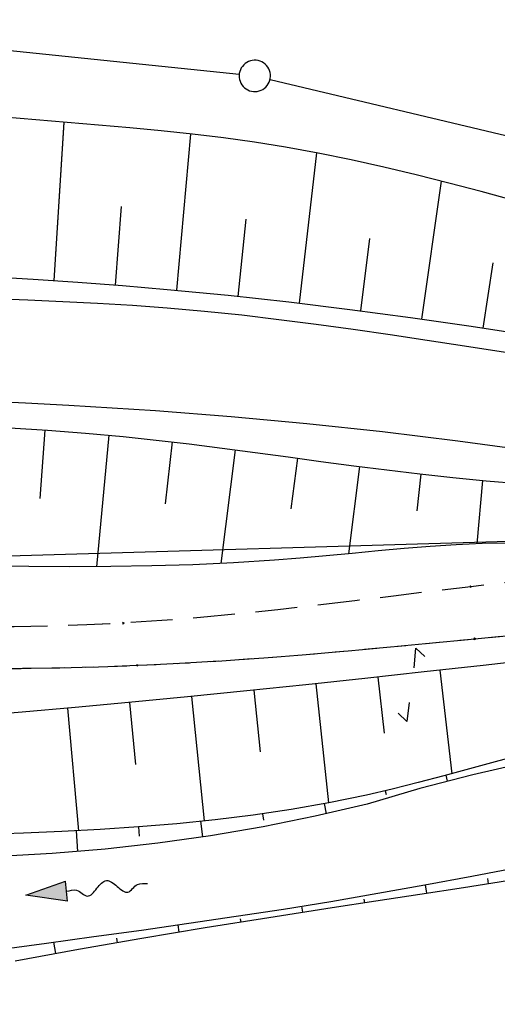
# Model space of a CAD drawing. Extents: x 509054 to 510017, y 459212 to 460305.
# Tile 60 of 63: x 509824 to 509847, y 460061 to 460109. Entities that reach past the tile are written whole.
import ezdxf

# ---------------------------------------------------------------- set-up
doc = ezdxf.new("R2010")
doc.units = 0
doc.header["$LTSCALE"] = 10
doc.header["$MEASUREMENT"] = 0
doc.linetypes.add('LT00', pattern=[0])
doc.linetypes.add('LT11', pattern=[0.3, 0.2, -0.1])
doc.layers.get('0').update_dxf_attribs({"linetype": 'LT00'})
for name, color, linetype in [('--EK_FBR', 1, 'LT00'), ('--FLIEßRICHTPFEIL', 180, 'Continuous'), ('DFK_GZPKT', 250, 'LT00'), ('DFK_KATASTER', 250, 'LT00'), ('V109_AFBR_BAB', 250, 'LT00'), ('V109_BOESCH', 250, 'LT00'), ('V109_BOSCHUNG', 250, 'LT00'), ('V109_FELDWEG', 250, 'LT11'), ('V109_GRABEN', 250, 'LT00'), ('V110_AFBR_BAB', 250, 'LT00'), ('V110_BOESCH', 250, 'LT00'), ('V110_BOSCHUNG', 250, 'LT00'), ('V110_FELDWEG', 250, 'LT11'), ('V110_GRABEN', 250, 'LT00')]:
    doc.layers.add(name, color=color, linetype=linetype)

# ---------------------------------------------------------------- blocks, each defined once
blk = doc.blocks.new('SYMB7050')
at = {"color": 0, "linetype": 'ByBlock'}
blk.add_lwpolyline([(0, 0), (0, 0.093), (0.046, 0.058)], dxfattribs=at)
blk = doc.blocks.new('SYMB7010')
at = {"color": 0, "linetype": 'ByBlock'}
for points in [[(-0.031408, 0.499213), (-0.093728, 0.49134), (-0.15457, 0.475719), (-0.212975, 0.452595), (-0.268021, 0.422333), (-0.31884, 0.385411), (-0.36463, 0.342411), (-0.40467, 0.29401), (-0.438329, 0.240973), (-0.465074, 0.184136), (-0.484486, 0.124395), (-0.496256, 0.062692), (-0.5002, 0)], [(0.5002, 0), (0.496256, 0.062692), (0.484485, 0.124395), (0.465074, 0.184136), (0.438329, 0.240973), (0.40467, 0.29401), (0.36463, 0.342411), (0.31884, 0.385411), (0.268021, 0.422333), (0.212975, 0.452595), (0.15457, 0.475719), (0.093728, 0.49134), (0.031408, 0.499213), (-0.031408, 0.499213)], [(-0.5002, 0), (-0.496256, -0.062692), (-0.484486, -0.124395), (-0.465075, -0.184136), (-0.438329, -0.240973), (-0.404671, -0.29401), (-0.36463, -0.342411), (-0.31884, -0.385411), (-0.268021, -0.422333), (-0.212975, -0.452595), (-0.154571, -0.475719), (-0.093728, -0.49134), (-0.031408, -0.499213), (0.031408, -0.499213)], [(0.031408, -0.499213), (0.093728, -0.491341), (0.15457, -0.475719), (0.212975, -0.452595), (0.268021, -0.422333), (0.31884, -0.385411), (0.36463, -0.342411), (0.404671, -0.294011), (0.438329, -0.240974), (0.465075, -0.184136), (0.484486, -0.124395), (0.496256, -0.062692), (0.500201, 0)]]:
    blk.add_lwpolyline(points, dxfattribs=at)
blk = doc.blocks.new('FLIEßRICHTPFEIL')
at = {"layer": '--FLIEßRICHTPFEIL'}
blk.add_hatch(color=256, dxfattribs=at).paths.add_polyline_path([(-1.95, 0.4875), (-1.95, -0.4875), (0, 0)])
for p, q in [((-1.95, 0.4875), (-1.95, -0.4875)), ((-1.95, 0.4875), (0, 0)), ((0, 0), (-1.95, -0.4875))]:
    blk.add_line(p, q, dxfattribs=at)
at = {"layer": '--FLIEßRICHTPFEIL', "start_tangent": (-1, 0), "end_tangent": (-1, 0)}
blk.add_spline([(-1.95, 0), (-2.4375, 0), (-2.925, 0.325), (-3.4125, 0), (-3.9, -0.325), (-4.3875, 0), (-4.875, 0.325), (-5.3625, 0), (-5.85, 0)], degree=3, dxfattribs=at)
blk = doc.blocks.new('SYMB0011')
at = {"color": 0, "linetype": 'ByBlock'}
for p, q in [((0.5, 0), (-0.5, 0)), ((0, 0.5), (0, -0.5))]:
    blk.add_line(p, q, dxfattribs=at)

msp = doc.modelspace()

# ---------------------------------------------------------------- linework, layer by layer
at = {"layer": '--EK_FBR'}
for points in [[(509848.585, 460092.437), (509845.169, 460092.958), (509843.394, 460093.227), (509841.619, 460093.493), (509839.843, 460093.75), (509838.065, 460093.995), (509836.285, 460094.224), (509834.503, 460094.434), (509832.719, 460094.62), (509830.932, 460094.779), (509829.267, 460094.9), (509827.601, 460094.999), (509825.933, 460095.081), (509824.264, 460095.152), (509822.595, 460095.216)], [(509848.585, 460092.437), (509845.169, 460092.958), (509843.394, 460093.227), (509841.619, 460093.493), (509839.843, 460093.75), (509838.065, 460093.995), (509836.285, 460094.224), (509834.504, 460094.434), (509832.719, 460094.62), (509830.932, 460094.779), (509829.267, 460094.9), (509827.601, 460094.999), (509825.933, 460095.081), (509824.264, 460095.152), (509822.595, 460095.216)], [(509822.081, 460090.342), (509824.153, 460090.24), (509826.225, 460090.13), (509828.296, 460090.01), (509830.366, 460089.875), (509833.997, 460089.597), (509837.623, 460089.263), (509841.243, 460088.873), (509844.857, 460088.427), (509847.222, 460088.104), (509849.584, 460087.759), (509851.943, 460087.395), (509854.3, 460087.017), (509856.655, 460086.627), (509859.009, 460086.228), (509861.362, 460085.824), (509863.715, 460085.417), (509866.068, 460085.012), (509868.422, 460084.611), (509871.147, 460084.156), (509873.872, 460083.709), (509876.599, 460083.268), (509879.327, 460082.833), (509882.055, 460082.401)], [(509822.081, 460090.342), (509824.153, 460090.24), (509826.225, 460090.13), (509828.296, 460090.01), (509830.366, 460089.875), (509833.997, 460089.597), (509837.623, 460089.263), (509841.243, 460088.873), (509844.857, 460088.427), (509847.222, 460088.104), (509849.584, 460087.759), (509851.943, 460087.395), (509854.3, 460087.017), (509856.655, 460086.627), (509859.009, 460086.228), (509861.362, 460085.824), (509863.715, 460085.417), (509866.068, 460085.012), (509868.422, 460084.611), (509871.147, 460084.156), (509873.872, 460083.709), (509876.599, 460083.268), (509879.327, 460082.833), (509882.055, 460082.401)]]:
    msp.add_lwpolyline(points, dxfattribs=at)
at = {"layer": 'DFK_KATASTER'}
for p, q in [((509809.106, 460108.582), (509834.384, 460105.967)), ((509835.86, 460105.716), (509880.235, 460095.169)), ((509852.931, 460083.778), (509800.27, 460082.232))]:
    msp.add_line(p, q, dxfattribs=at)
at = {"layer": 'V109_AFBR_BAB'}
for points in [[(509848.585, 460092.437), (509845.169, 460092.958), (509843.394, 460093.227), (509841.619, 460093.493), (509839.843, 460093.75), (509838.065, 460093.995), (509836.285, 460094.224), (509834.503, 460094.434), (509832.719, 460094.62), (509830.932, 460094.779), (509829.267, 460094.9), (509827.601, 460094.999), (509825.933, 460095.081), (509824.264, 460095.152), (509822.595, 460095.216)], [(509822.081, 460090.342), (509824.153, 460090.24), (509826.225, 460090.13), (509828.296, 460090.01), (509830.366, 460089.875), (509833.997, 460089.597), (509837.623, 460089.263), (509841.243, 460088.873), (509844.857, 460088.427), (509847.222, 460088.104), (509849.584, 460087.759), (509851.943, 460087.395), (509854.3, 460087.017), (509856.655, 460086.627), (509859.009, 460086.228), (509861.362, 460085.824), (509863.715, 460085.417), (509866.068, 460085.012), (509868.422, 460084.611), (509871.147, 460084.156), (509873.872, 460083.709), (509876.599, 460083.268), (509879.327, 460082.833), (509882.055, 460082.401)]]:
    msp.add_lwpolyline(points, dxfattribs=at)
at = {"layer": 'V109_BOESCH'}
for points in [[(509847.536, 460099.934), (509845.98, 460100.353), (509844.423, 460100.762), (509842.865, 460101.156), (509841.304, 460101.53), (509839.74, 460101.88), (509838.171, 460102.2), (509836.597, 460102.486), (509835.116, 460102.719), (509833.631, 460102.922), (509832.141, 460103.1), (509830.647, 460103.258), (509829.15, 460103.4), (509827.65, 460103.532), (509826.148, 460103.658), (509824.644, 460103.783), (509823.138, 460103.912)], [(509822.376, 460096.287), (509824.518, 460096.159), (509826.657, 460096.016), (509828.794, 460095.855), (509830.93, 460095.675), (509833.847, 460095.394), (509836.763, 460095.074), (509839.676, 460094.718), (509842.587, 460094.329), (509845.493, 460093.91), (509847.874, 460093.545)], [(509823.388, 460089.05), (509825.202, 460088.93), (509827.014, 460088.79), (509828.823, 460088.626), (509830.407, 460088.46), (509831.988, 460088.276), (509833.567, 460088.078), (509835.145, 460087.871), (509836.723, 460087.658), (509838.301, 460087.445), (509839.879, 460087.235), (509841.458, 460087.033), (509843.039, 460086.844), (509844.622, 460086.67), (509846.208, 460086.517), (509847.797, 460086.389)], [(509847.274, 460083.536), (509846.023, 460083.505), (509844.775, 460083.446), (509843.528, 460083.364), (509842.282, 460083.266), (509841.038, 460083.157), (509839.795, 460083.041), (509838.553, 460082.926), (509837.311, 460082.815), (509836.068, 460082.716), (509834.113, 460082.589), (509832.156, 460082.499), (509830.197, 460082.44), (509828.238, 460082.409), (509826.276, 460082.401), (509824.313, 460082.411), (509822.348, 460082.437)], [(509847.876, 460077.885), (509846.066, 460077.681), (509843.236, 460077.364), (509840.406, 460077.053), (509837.576, 460076.749), (509834.745, 460076.454), (509831.913, 460076.17), (509829.08, 460075.899), (509826.531, 460075.668), (509823.981, 460075.445), (509821.431, 460075.228)]]:
    msp.add_lwpolyline(points, dxfattribs=at)
at = {"layer": 'V109_BOSCHUNG'}
for p, q in [((509825.513, 460096.094), (509826.004, 460103.67)), ((509831.4, 460095.632), (509832.072, 460103.108)), ((509837.274, 460095.014), (509838.103, 460102.213)), ((509843.132, 460094.253), (509844.066, 460100.853)), ((509828.459, 460095.882), (509828.749, 460099.646)), ((509834.339, 460095.342), (509834.717, 460099.032)), ((509840.204, 460094.65), (509840.648, 460098.114)), ((509846.066, 460093.824), (509846.541, 460096.949)), ((509825.076, 460088.938), (509824.836, 460085.674)), ((509828.133, 460088.691), (509827.541, 460082.404)), ((509831.172, 460088.372), (509830.84, 460085.41)), ((509834.192, 460087.997), (509833.502, 460082.557)), ((509837.176, 460087.597), (509836.861, 460085.175)), ((509840.139, 460087.201), (509839.615, 460083.024)), ((509843.088, 460086.838), (509842.89, 460085.069)), ((509846.039, 460086.532), (509845.759, 460083.494)), ((509843.996, 460077.449), (509844.565, 460072.495)), ((509841.025, 460077.12), (509841.323, 460074.429)), ((509835.079, 460076.488), (509835.382, 460073.548)), ((509838.052, 460076.8), (509838.661, 460071.102)), ((509829.13, 460075.904), (509829.414, 460072.933)), ((509832.105, 460076.189), (509832.697, 460070.234)), ((509826.164, 460075.635), (509826.682, 460069.767)), ((509844.278, 460072.418), (509844.351, 460072.136)), ((509841.376, 460071.68), (509841.417, 460071.503)), ((509838.45, 460071.063), (509838.541, 460070.575)), ((509832.535, 460070.217), (509832.617, 460069.468)), ((509835.501, 460070.581), (509835.545, 460070.276)), ((509826.573, 460069.761), (509826.635, 460068.769)), ((509829.558, 460069.95), (509829.594, 460069.508)), ((509846.332, 460067.224), (509846.292, 460067.477)), ((509843.367, 460066.771), (509843.302, 460067.179)), ((509840.401, 460066.32), (509840.374, 460066.487)), ((509837.436, 460065.863), (509837.389, 460066.161)), ((509834.473, 460065.393), (509834.449, 460065.546)), ((509831.513, 460064.908), (509831.455, 460065.264)), ((509828.557, 460064.407), (509828.519, 460064.626)), ((509825.604, 460063.886), (509825.506, 460064.436))]:
    msp.add_line(p, q, dxfattribs=at)
at = {"layer": 'V109_FELDWEG', "flags": 128}
for points in [[(509858.03, 460082.749), (509855.519, 460082.503), (509853.007, 460082.253), (509850.495, 460081.996), (509847.984, 460081.727), (509845.474, 460081.443), (509843.625, 460081.224), (509841.777, 460080.999), (509839.928, 460080.774), (509838.08, 460080.554), (509836.231, 460080.344), (509834.382, 460080.149), (509832.532, 460079.973), (509830.682, 460079.822), (509828.831, 460079.701), (509827.09, 460079.617), (509825.348, 460079.559), (509823.605, 460079.522), (509821.86, 460079.501), (509820.114, 460079.491), (509818.366, 460079.488), (509816.617, 460079.486), (509814.866, 460079.48), (509813.112, 460079.466), (509811.357, 460079.44), (509809.703, 460079.399), (509808.049, 460079.348), (509806.393, 460079.291), (509804.738, 460079.233), (509803.083, 460079.179), (509801.429, 460079.134), (509799.777, 460079.103), (509798.128, 460079.091), (509796.482, 460079.102), (509794.839, 460079.143), (509793.202, 460079.217), (509791.569, 460079.33), (509789.942, 460079.487), (509788.322, 460079.692), (509786.709, 460079.951), (509785.439, 460080.196), (509784.173, 460080.471), (509782.91, 460080.769), (509781.648, 460081.085), (509780.387, 460081.411), (509779.127, 460081.741), (509777.864, 460082.069), (509776.6, 460082.388), (509775.333, 460082.691), (509774.061, 460082.973), (509772.784, 460083.226), (509771.5, 460083.444), (509770.209, 460083.621), (509768.91, 460083.75), (509767.602, 460083.824), (509766.283, 460083.837), (509765.162, 460083.796), (509764.039, 460083.706), (509762.92, 460083.564), (509761.811, 460083.368), (509760.718, 460083.118), (509759.646, 460082.811), (509758.602, 460082.446), (509757.591, 460082.021), (509756.62, 460081.534), (509755.695, 460080.983), (509754.761, 460080.325), (509753.882, 460079.598), (509753.052, 460078.809), (509752.267, 460077.965), (509751.523, 460077.071), (509750.814, 460076.135), (509750.136, 460075.162), (509749.484, 460074.159), (509748.854, 460073.131), (509748.24, 460072.086), (509747.64, 460071.029), (509747.047, 460069.967), (509746.457, 460068.906), (509745.865, 460067.853), (509744.995, 460066.343), (509744.113, 460064.858), (509743.221, 460063.393), (509742.322, 460061.946), (509741.416, 460060.512), (509740.506, 460059.087), (509739.593, 460057.667), (509738.679, 460056.248), (509737.766, 460054.826), (509736.306, 460052.534), (509734.852, 460050.228), (509733.403, 460047.91), (509732.082, 460045.785)], [(509733.937, 460044.659), (509735.311, 460046.781), (509736.733, 460048.971), (509738.152, 460051.157), (509739.564, 460053.337), (509740.607, 460054.956), (509741.644, 460056.576), (509742.673, 460058.203), (509743.692, 460059.84), (509744.702, 460061.492), (509745.7, 460063.164), (509746.687, 460064.859), (509747.66, 460066.582), (509748.232, 460067.621), (509748.805, 460068.665), (509749.383, 460069.708), (509749.97, 460070.743), (509750.573, 460071.765), (509751.196, 460072.766), (509751.843, 460073.741), (509752.521, 460074.683), (509753.234, 460075.585), (509753.987, 460076.443), (509754.786, 460077.248), (509755.634, 460077.995), (509756.538, 460078.677), (509757.501, 460079.29), (509758.516, 460079.833), (509759.576, 460080.308), (509760.674, 460080.714), (509761.802, 460081.053), (509762.953, 460081.327), (509764.118, 460081.536), (509765.291, 460081.681), (509766.463, 460081.763), (509767.754, 460081.784), (509769.035, 460081.735), (509770.309, 460081.626), (509771.576, 460081.462), (509772.837, 460081.251), (509774.092, 460080.999), (509775.343, 460080.716), (509776.591, 460080.406), (509777.836, 460080.078), (509779.079, 460079.738), (509780.322, 460079.394), (509781.565, 460079.053), (509782.808, 460078.722), (509784.054, 460078.408), (509785.302, 460078.118), (509786.554, 460077.86), (509788.148, 460077.585), (509789.749, 460077.368), (509791.356, 460077.202), (509792.968, 460077.082), (509794.585, 460077.004), (509796.207, 460076.963), (509797.832, 460076.953), (509799.46, 460076.969), (509801.09, 460077.005), (509802.722, 460077.058), (509804.355, 460077.121), (509805.988, 460077.191), (509807.622, 460077.26), (509809.254, 460077.325), (509810.885, 460077.38), (509812.755, 460077.427), (509814.622, 460077.458), (509816.488, 460077.478), (509818.351, 460077.492), (509820.212, 460077.504), (509822.073, 460077.518), (509823.932, 460077.538), (509825.79, 460077.569), (509827.648, 460077.616), (509829.505, 460077.682), (509831.527, 460077.779), (509833.548, 460077.902), (509835.569, 460078.045), (509837.59, 460078.206), (509839.61, 460078.38), (509841.63, 460078.565), (509843.65, 460078.755), (509845.669, 460078.949), (509850.015, 460079.363), (509854.359, 460079.773), (509858.701, 460080.182)]]:
    msp.add_lwpolyline(points, dxfattribs=at)
at = {"layer": 'V109_GRABEN'}
for points in [[(509880.09, 460075.483), (509869.057, 460074.903), (509866.427, 460074.95), (509863.796, 460074.916), (509861.167, 460074.802), (509858.543, 460074.609), (509855.926, 460074.335), (509853.319, 460073.982), (509850.724, 460073.549), (509848.143, 460073.038), (509845.579, 460072.449), (509843.034, 460071.781), (509840.51, 460071.036), (509838.026, 460070.462), (509835.527, 460069.959), (509833.014, 460069.528), (509830.489, 460069.171), (509827.956, 460068.887), (509825.415, 460068.676), (509822.869, 460068.539)], [(509847.884, 460073.394), (509846.652, 460073.062), (509845.421, 460072.726), (509844.189, 460072.394), (509842.954, 460072.07), (509841.717, 460071.761), (509840.476, 460071.474), (509838.677, 460071.105), (509836.868, 460070.788), (509835.052, 460070.518), (509833.228, 460070.292), (509831.399, 460070.104), (509829.566, 460069.951), (509827.729, 460069.826), (509825.889, 460069.726), (509824.049, 460069.647), (509822.21, 460069.583)], [(509822.878, 460064.078), (509825.152, 460064.388), (509827.425, 460064.699), (509829.697, 460065.015), (509831.968, 460065.338), (509834.237, 460065.672), (509836.503, 460066.02), (509838.765, 460066.385), (509841.021, 460066.771), (509843.274, 460067.174), (509845.524, 460067.592), (509847.772, 460068.022)], [(509847.234, 460067.364), (509845.134, 460067.04), (509843.035, 460066.72), (509840.935, 460066.402), (509838.836, 460066.081), (509835.797, 460065.605), (509832.76, 460065.115), (509829.723, 460064.607), (509826.688, 460064.08), (509823.653, 460063.531)]]:
    msp.add_lwpolyline(points, dxfattribs=at)
at = {"layer": 'V110_AFBR_BAB'}
for points in [[(509848.585, 460092.437), (509845.169, 460092.958), (509843.394, 460093.227), (509841.619, 460093.493), (509839.843, 460093.75), (509838.065, 460093.995), (509836.285, 460094.224), (509834.504, 460094.434), (509832.719, 460094.62), (509830.932, 460094.779), (509829.267, 460094.9), (509827.601, 460094.999), (509825.933, 460095.081), (509824.264, 460095.152), (509822.595, 460095.216)], [(509822.081, 460090.342), (509824.153, 460090.24), (509826.225, 460090.13), (509828.296, 460090.01), (509830.366, 460089.875), (509833.997, 460089.597), (509837.623, 460089.263), (509841.243, 460088.873), (509844.857, 460088.427), (509847.222, 460088.104), (509849.584, 460087.759), (509851.943, 460087.395), (509854.3, 460087.017), (509856.655, 460086.627), (509859.009, 460086.228), (509861.362, 460085.824), (509863.715, 460085.417), (509866.068, 460085.012), (509868.422, 460084.611), (509871.147, 460084.156), (509873.872, 460083.709), (509876.599, 460083.268), (509879.327, 460082.833), (509882.055, 460082.401)]]:
    msp.add_lwpolyline(points, dxfattribs=at)
at = {"layer": 'V110_BOESCH'}
for points in [[(509847.536, 460099.934), (509845.98, 460100.353), (509844.423, 460100.762), (509842.865, 460101.156), (509841.304, 460101.53), (509839.74, 460101.88), (509838.171, 460102.2), (509836.597, 460102.486), (509835.116, 460102.719), (509833.631, 460102.922), (509832.141, 460103.1), (509830.647, 460103.258), (509829.15, 460103.4), (509827.65, 460103.532), (509826.148, 460103.658), (509824.644, 460103.783), (509823.138, 460103.912)], [(509822.376, 460096.287), (509824.518, 460096.159), (509826.657, 460096.016), (509828.794, 460095.855), (509830.93, 460095.675), (509833.847, 460095.394), (509836.763, 460095.074), (509839.676, 460094.718), (509842.587, 460094.329), (509845.493, 460093.91), (509847.874, 460093.545)], [(509823.388, 460089.05), (509825.202, 460088.93), (509827.014, 460088.79), (509828.823, 460088.626), (509830.407, 460088.46), (509831.988, 460088.276), (509833.567, 460088.078), (509835.146, 460087.871), (509836.723, 460087.658), (509838.301, 460087.445), (509839.879, 460087.235), (509841.458, 460087.033), (509843.039, 460086.844), (509844.622, 460086.67), (509846.208, 460086.517), (509847.797, 460086.389)], [(509847.274, 460083.536), (509846.023, 460083.505), (509844.775, 460083.446), (509843.528, 460083.364), (509842.282, 460083.266), (509841.038, 460083.157), (509839.795, 460083.041), (509838.553, 460082.926), (509837.311, 460082.815), (509836.069, 460082.716), (509834.113, 460082.589), (509832.156, 460082.499), (509830.197, 460082.44), (509828.238, 460082.409), (509826.276, 460082.401), (509824.313, 460082.411), (509822.348, 460082.437)], [(509847.876, 460077.885), (509846.066, 460077.681), (509843.236, 460077.364), (509840.406, 460077.053), (509837.576, 460076.749), (509834.745, 460076.454), (509831.913, 460076.17), (509829.08, 460075.899), (509826.531, 460075.668), (509823.981, 460075.445), (509821.431, 460075.228)]]:
    msp.add_lwpolyline(points, dxfattribs=at)
at = {"layer": 'V110_BOSCHUNG'}
for p, q in [((509825.513, 460096.094), (509826.004, 460103.669)), ((509831.401, 460095.632), (509832.072, 460103.107)), ((509837.274, 460095.014), (509838.103, 460102.213)), ((509843.132, 460094.253), (509844.066, 460100.853)), ((509828.459, 460095.882), (509828.749, 460099.646)), ((509834.339, 460095.342), (509834.717, 460099.032)), ((509840.204, 460094.65), (509840.648, 460098.114)), ((509846.066, 460093.824), (509846.541, 460096.949)), ((509825.076, 460088.939), (509824.836, 460085.674)), ((509828.133, 460088.691), (509827.541, 460082.404)), ((509831.172, 460088.372), (509830.84, 460085.41)), ((509834.192, 460087.997), (509833.503, 460082.557)), ((509837.177, 460087.597), (509836.861, 460085.175)), ((509840.139, 460087.202), (509839.615, 460083.025)), ((509843.088, 460086.838), (509842.891, 460085.069)), ((509846.039, 460086.532), (509845.759, 460083.494)), ((509843.996, 460077.449), (509844.565, 460072.495)), ((509841.025, 460077.12), (509841.323, 460074.429)), ((509835.079, 460076.488), (509835.382, 460073.548)), ((509838.052, 460076.8), (509838.662, 460071.102)), ((509829.13, 460075.904), (509829.414, 460072.933)), ((509832.105, 460076.189), (509832.697, 460070.234)), ((509826.164, 460075.635), (509826.682, 460069.767)), ((509844.278, 460072.418), (509844.351, 460072.136)), ((509841.376, 460071.68), (509841.417, 460071.503)), ((509838.45, 460071.063), (509838.541, 460070.575)), ((509832.535, 460070.217), (509832.618, 460069.468)), ((509835.501, 460070.581), (509835.545, 460070.276)), ((509826.573, 460069.761), (509826.636, 460068.769)), ((509829.558, 460069.95), (509829.594, 460069.508)), ((509846.332, 460067.224), (509846.292, 460067.477)), ((509843.367, 460066.771), (509843.302, 460067.179)), ((509840.401, 460066.32), (509840.374, 460066.487)), ((509837.436, 460065.863), (509837.389, 460066.161)), ((509834.473, 460065.393), (509834.449, 460065.546)), ((509831.513, 460064.908), (509831.455, 460065.264)), ((509828.557, 460064.407), (509828.52, 460064.626)), ((509825.604, 460063.886), (509825.506, 460064.436))]:
    msp.add_line(p, q, dxfattribs=at)
at = {"layer": 'V110_FELDWEG', "flags": 128}
for points in [[(509858.031, 460082.749), (509855.519, 460082.503), (509853.007, 460082.253), (509850.495, 460081.996), (509847.984, 460081.727), (509845.474, 460081.443), (509843.625, 460081.224), (509841.777, 460080.999), (509839.928, 460080.774), (509838.08, 460080.554), (509836.231, 460080.344), (509834.382, 460080.149), (509832.532, 460079.973), (509830.682, 460079.822), (509828.831, 460079.701), (509827.09, 460079.617), (509825.348, 460079.559), (509823.605, 460079.522), (509821.86, 460079.501), (509820.114, 460079.491), (509818.366, 460079.488), (509816.617, 460079.486), (509814.866, 460079.48), (509813.112, 460079.466), (509811.357, 460079.439), (509809.703, 460079.399), (509808.049, 460079.348), (509806.393, 460079.291), (509804.738, 460079.233), (509803.083, 460079.179), (509801.429, 460079.134), (509799.777, 460079.103), (509798.128, 460079.091), (509796.482, 460079.102), (509794.84, 460079.143), (509793.202, 460079.217), (509791.569, 460079.33), (509789.942, 460079.487), (509788.322, 460079.692), (509786.709, 460079.951), (509785.439, 460080.196), (509784.173, 460080.471), (509782.91, 460080.769), (509781.648, 460081.085), (509780.387, 460081.411), (509779.127, 460081.741), (509777.864, 460082.069), (509776.6, 460082.388), (509775.333, 460082.691), (509774.061, 460082.973), (509772.784, 460083.226), (509771.5, 460083.444), (509770.209, 460083.621), (509768.91, 460083.75), (509767.602, 460083.824), (509766.283, 460083.837), (509765.162, 460083.796), (509764.039, 460083.706), (509762.92, 460083.564), (509761.811, 460083.368), (509760.718, 460083.118), (509759.646, 460082.811), (509758.602, 460082.446), (509757.591, 460082.021), (509756.62, 460081.534), (509755.695, 460080.983), (509754.762, 460080.325), (509753.882, 460079.598), (509753.052, 460078.809), (509752.267, 460077.965), (509751.523, 460077.071), (509750.814, 460076.135), (509750.136, 460075.162), (509749.484, 460074.159), (509748.854, 460073.131), (509748.241, 460072.086), (509747.64, 460071.029), (509747.047, 460069.967), (509746.457, 460068.906), (509745.865, 460067.853), (509744.995, 460066.343), (509744.113, 460064.858), (509743.221, 460063.393), (509742.322, 460061.946), (509741.416, 460060.512), (509740.506, 460059.087), (509739.593, 460057.667), (509738.679, 460056.248), (509737.766, 460054.826), (509736.306, 460052.534), (509734.852, 460050.228), (509733.403, 460047.91), (509731.958, 460045.585), (509730.516, 460043.255), (509729.077, 460040.923), (509727.214, 460037.904), (509725.353, 460034.887), (509723.491, 460031.874), (509721.625, 460028.866), (509719.754, 460025.862), (509717.875, 460022.864), (509715.986, 460019.871), (509714.086, 460016.885), (509712.727, 460014.765), (509711.364, 460012.648), (509709.999, 460010.531), (509708.636, 460008.413), (509707.277, 460006.291), (509705.926, 460004.166), (509704.584, 460002.034), (509703.256, 459999.895), (509701.943, 459997.747), (509700.649, 459995.589), (509699.376, 459993.418), (509698.128, 459991.234), (509696.957, 459989.129), (509695.809, 459987.012), (509694.68, 459984.884), (509693.567, 459982.748), (509692.467, 459980.603), (509691.377, 459978.454), (509690.294, 459976.3), (509689.215, 459974.143), (509688.138, 459971.986), (509687.059, 459969.829), (509685.976, 459967.675), (509684.884, 459965.526), (509683.094, 459962.053), (509681.279, 459958.595), (509679.439, 459955.15), (509677.578, 459951.716), (509675.697, 459948.294), (509673.798, 459944.881), (509671.883, 459941.477), (509669.954, 459938.081), (509668.014, 459934.691), (509666.063, 459931.306), (509664.105, 459927.926), (509662.141, 459924.549), (509660.172, 459921.175), (509658.202, 459917.802), (509656.233, 459914.428), (509653.041, 459908.955), (509649.855, 459903.48), (509646.673, 459898.004), (509643.493, 459892.525), (509640.317, 459887.046), (509637.141, 459881.566), (509633.967, 459876.085), (509619.14, 459850.612), (509618.753, 459849.638), (509618.374, 459848.666), (509618.009, 459847.7), (509617.667, 459846.741), (509617.356, 459845.791), (509617.082, 459844.854), (509616.853, 459843.932), (509616.677, 459843.027), (509616.561, 459842.142), (509616.513, 459841.278), (509616.54, 459840.44), (509616.65, 459839.628), (509616.85, 459838.846), (509617.173, 459838.039), (509617.6, 459837.268), (509618.123, 459836.53), (509618.734, 459835.824), (509619.422, 459835.148), (509620.18, 459834.501), (509620.999, 459833.881), (509621.87, 459833.285), (509622.784, 459832.714), (509623.732, 459832.163), (509624.705, 459831.633), (509625.695, 459831.121), (509626.693, 459830.626), (509627.69, 459830.146), (509629.388, 459829.348), (509631.059, 459828.587), (509632.705, 459827.856), (509634.329, 459827.154), (509635.932, 459826.476), (509637.518, 459825.818), (509639.088, 459825.178), (509640.645, 459824.55), (509642.191, 459823.932), (509643.727, 459823.319), (509645.257, 459822.709), (509646.782, 459822.097), (509648.306, 459821.479), (509649.829, 459820.853), (509651.354, 459820.213), (509653.414, 459819.328), (509655.481, 459818.417), (509657.557, 459817.485), (509659.639, 459816.535), (509661.729, 459815.572), (509663.825, 459814.6), (509665.928, 459813.623), (509668.037, 459812.645), (509670.151, 459811.67), (509672.272, 459810.703), (509674.398, 459809.747), (509676.528, 459808.808), (509679.373, 459807.587), (509682.227, 459806.404), (509685.091, 459805.262), (509687.965, 459804.164), (509690.849, 459803.111), (509693.745, 459802.107), (509696.654, 459801.154), (509699.574, 459800.255), (509702.508, 459799.413), (509705.456, 459798.63), (509707.632, 459798.093), (509709.815, 459797.585), (509712.005, 459797.104), (509714.2, 459796.646), (509716.401, 459796.207), (509718.607, 459795.784), (509720.818, 459795.373), (509723.031, 459794.97), (509725.248, 459794.573), (509727.468, 459794.177), (509729.689, 459793.78), (509731.912, 459793.377), (509734.135, 459792.965), (509736.359, 459792.54), (509738.582, 459792.099), (509740.805, 459791.639), (509743.025, 459791.155), (509745.244, 459790.645), (509746.946, 459790.234), (509748.647, 459789.81), (509750.346, 459789.379), (509752.044, 459788.945), (509753.742, 459788.513), (509755.439, 459788.088), (509757.136, 459787.676), (509758.833, 459787.281), (509760.53, 459786.909), (509762.228, 459786.564), (509763.926, 459786.252), (509765.625, 459785.977), (509767.325, 459785.745), (509769.027, 459785.561), (509770.729, 459785.429), (509772.434, 459785.355), (509774.184, 459785.342), (509775.936, 459785.392), (509777.689, 459785.498), (509779.443, 459785.657), (509781.198, 459785.864), (509782.953, 459786.114), (509784.708, 459786.404), (509786.463, 459786.728), (509788.217, 459787.083), (509789.97, 459787.463), (509791.722, 459787.865), (509793.472, 459788.283), (509795.221, 459788.714), (509796.967, 459789.152), (509798.71, 459789.594), (509800.45, 459790.034), (509803.329, 459790.755), (509806.199, 459791.461), (509809.063, 459792.157), (509811.922, 459792.844), (509814.777, 459793.525), (509817.629, 459794.201), (509820.48, 459794.875)], [(509819.991, 459797.379), (509817.162, 459796.603), (509814.33, 459795.827), (509811.495, 459795.053), (509808.654, 459794.28), (509805.804, 459793.511), (509802.945, 459792.744), (509800.074, 459791.981), (509798.267, 459791.506), (509796.455, 459791.037), (509794.638, 459790.578), (509792.818, 459790.135), (509790.994, 459789.712), (509789.168, 459789.313), (509787.339, 459788.943), (509785.509, 459788.606), (509783.678, 459788.306), (509781.846, 459788.049), (509780.015, 459787.839), (509778.184, 459787.681), (509776.354, 459787.578), (509774.526, 459787.535), (509772.7, 459787.557), (509771.013, 459787.638), (509769.327, 459787.773), (509767.644, 459787.958), (509765.962, 459788.189), (509764.282, 459788.46), (509762.603, 459788.766), (509760.925, 459789.103), (509759.247, 459789.466), (509757.57, 459789.851), (509755.893, 459790.252), (509754.216, 459790.665), (509752.538, 459791.085), (509750.86, 459791.508), (509749.181, 459791.927), (509747.501, 459792.34), (509745.82, 459792.741), (509743.49, 459793.27), (509741.158, 459793.771), (509738.824, 459794.248), (509736.488, 459794.704), (509734.153, 459795.145), (509731.817, 459795.573), (509729.483, 459795.993), (509727.15, 459796.409), (509724.819, 459796.825), (509722.492, 459797.245), (509720.167, 459797.672), (509717.847, 459798.111), (509715.532, 459798.566), (509713.223, 459799.04), (509710.919, 459799.538), (509708.623, 459800.064), (509706.333, 459800.621), (509703.07, 459801.479), (509699.822, 459802.408), (509696.59, 459803.405), (509693.374, 459804.467), (509690.173, 459805.592), (509686.986, 459806.777), (509683.814, 459808.02), (509680.655, 459809.318), (509677.509, 459810.669), (509675.533, 459811.546), (509673.562, 459812.439), (509671.596, 459813.344), (509669.636, 459814.258), (509667.68, 459815.177), (509665.73, 459816.096), (509663.786, 459817.012), (509661.846, 459817.921), (509659.912, 459818.819), (509657.984, 459819.703), (509656.06, 459820.569), (509654.143, 459821.412), (509652.231, 459822.229), (509650.718, 459822.857), (509649.207, 459823.471), (509647.695, 459824.073), (509646.18, 459824.67), (509644.66, 459825.263), (509643.134, 459825.859), (509641.598, 459826.46), (509640.051, 459827.07), (509638.491, 459827.695), (509636.916, 459828.338), (509635.323, 459829.002), (509633.71, 459829.693), (509632.076, 459830.414), (509630.419, 459831.169), (509628.735, 459831.963), (509627.786, 459832.424), (509626.837, 459832.9), (509625.898, 459833.392), (509624.979, 459833.902), (509624.088, 459834.433), (509623.234, 459834.985), (509622.428, 459835.561), (509621.679, 459836.161), (509620.995, 459836.789), (509620.386, 459837.445), (509619.861, 459838.13), (509619.43, 459838.848), (509619.102, 459839.599), (509618.887, 459840.366), (509618.772, 459841.163), (509618.749, 459841.988), (509618.811, 459842.837), (509618.95, 459843.707), (509619.159, 459844.596), (509619.431, 459845.5), (509619.758, 459846.415), (509620.132, 459847.34), (509620.547, 459848.271), (509620.995, 459849.204), (509621.468, 459850.137), (509621.958, 459851.067), (509622.46, 459851.991), (509622.965, 459852.905), (509623.951, 459854.674), (509624.921, 459856.397), (509625.878, 459858.08), (509626.821, 459859.727), (509627.753, 459861.34), (509628.674, 459862.924), (509629.587, 459864.484), (509630.491, 459866.022), (509631.389, 459867.544), (509632.282, 459869.052), (509633.171, 459870.552), (509634.057, 459872.046), (509634.942, 459873.54), (509635.826, 459875.036), (509636.712, 459876.539), (509638.201, 459879.082), (509639.697, 459881.653), (509641.199, 459884.249), (509642.707, 459886.866), (509644.22, 459889.503), (509645.738, 459892.157), (509647.261, 459894.824), (509648.788, 459897.501), (509650.319, 459900.187), (509651.853, 459902.878), (509653.391, 459905.57), (509654.932, 459908.263), (509656.476, 459910.952), (509658.022, 459913.634), (509659.874, 459916.834), (509661.728, 459920.023), (509663.581, 459923.203), (509665.432, 459926.375), (509667.278, 459929.542), (509669.119, 459932.706), (509670.952, 459935.869), (509672.775, 459939.031), (509674.588, 459942.197), (509676.387, 459945.366), (509678.171, 459948.542), (509679.94, 459951.726), (509681.69, 459954.92), (509683.419, 459958.126), (509685.128, 459961.347), (509686.812, 459964.583), (509687.914, 459966.734), (509689.008, 459968.891), (509690.097, 459971.053), (509691.184, 459973.216), (509692.272, 459975.381), (509693.363, 459977.543), (509694.461, 459979.703), (509695.569, 459981.857), (509696.69, 459984.005), (509697.826, 459986.144), (509698.982, 459988.272), (509700.158, 459990.388), (509701.39, 459992.542), (509702.644, 459994.684), (509703.918, 459996.813), (509705.21, 459998.933), (509706.517, 460001.044), (509707.835, 460003.148), (509709.162, 460005.246), (509710.494, 460007.341), (509711.83, 460009.434), (509713.166, 460011.527), (509714.5, 460013.62), (509715.828, 460015.717), (509717.361, 460018.156), (509718.885, 460020.6), (509720.402, 460023.048), (509721.916, 460025.498), (509723.429, 460027.949), (509724.943, 460030.401), (509726.461, 460032.851), (509727.985, 460035.298), (509729.518, 460037.742), (509731.063, 460040.182), (509732.472, 460042.386), (509733.89, 460044.586), (509735.311, 460046.781), (509736.733, 460048.971), (509738.152, 460051.157), (509739.564, 460053.337), (509740.608, 460054.956), (509741.644, 460056.576), (509742.673, 460058.203), (509743.692, 460059.84), (509744.702, 460061.492), (509745.7, 460063.164), (509746.687, 460064.859), (509747.66, 460066.582), (509748.232, 460067.621), (509748.805, 460068.665), (509749.383, 460069.708), (509749.97, 460070.743), (509750.573, 460071.765), (509751.196, 460072.766), (509751.844, 460073.741), (509752.521, 460074.683), (509753.234, 460075.585), (509753.987, 460076.443), (509754.786, 460077.248), (509755.634, 460077.995), (509756.538, 460078.677), (509757.501, 460079.29), (509758.516, 460079.833), (509759.576, 460080.308), (509760.674, 460080.714), (509761.803, 460081.053), (509762.953, 460081.327), (509764.118, 460081.536), (509765.291, 460081.681), (509766.463, 460081.763), (509767.754, 460081.784), (509769.035, 460081.735), (509770.309, 460081.626), (509771.576, 460081.462), (509772.837, 460081.251), (509774.092, 460080.999), (509775.343, 460080.716), (509776.591, 460080.406), (509777.836, 460080.078), (509779.079, 460079.738), (509780.322, 460079.394), (509781.565, 460079.053), (509782.808, 460078.722), (509784.054, 460078.408), (509785.302, 460078.118), (509786.554, 460077.86), (509788.148, 460077.585), (509789.749, 460077.368), (509791.356, 460077.202), (509792.968, 460077.082), (509794.585, 460077.004), (509796.207, 460076.963), (509797.832, 460076.953), (509799.46, 460076.968), (509801.09, 460077.005), (509802.722, 460077.058), (509804.355, 460077.121), (509805.988, 460077.19), (509807.622, 460077.26), (509809.254, 460077.325), (509810.885, 460077.38), (509812.755, 460077.427), (509814.622, 460077.458), (509816.488, 460077.478), (509818.351, 460077.492), (509820.213, 460077.504), (509822.073, 460077.518), (509823.932, 460077.538), (509825.79, 460077.569), (509827.648, 460077.616), (509829.505, 460077.682), (509831.527, 460077.779), (509833.548, 460077.902), (509835.569, 460078.045), (509837.59, 460078.206), (509839.61, 460078.38), (509841.631, 460078.565), (509843.65, 460078.755), (509845.669, 460078.949), (509850.015, 460079.363), (509854.359, 460079.773), (509858.701, 460080.182)]]:
    msp.add_lwpolyline(points, dxfattribs=at)
at = {"layer": 'V110_GRABEN'}
for points in [[(509880.09, 460075.484), (509869.057, 460074.903), (509866.427, 460074.95), (509863.796, 460074.916), (509861.167, 460074.802), (509858.543, 460074.609), (509855.927, 460074.335), (509853.319, 460073.982), (509850.724, 460073.549), (509848.143, 460073.038), (509845.579, 460072.449), (509843.034, 460071.781), (509840.511, 460071.036), (509838.027, 460070.462), (509835.527, 460069.959), (509833.014, 460069.528), (509830.489, 460069.171), (509827.956, 460068.887), (509825.415, 460068.676), (509822.869, 460068.539)], [(509847.884, 460073.394), (509846.652, 460073.062), (509845.421, 460072.726), (509844.189, 460072.394), (509842.955, 460072.07), (509841.717, 460071.761), (509840.476, 460071.474), (509838.677, 460071.105), (509836.868, 460070.788), (509835.052, 460070.518), (509833.228, 460070.292), (509831.399, 460070.104), (509829.566, 460069.95), (509827.729, 460069.826), (509825.89, 460069.726), (509824.049, 460069.647), (509822.21, 460069.583)], [(509822.878, 460064.078), (509825.152, 460064.388), (509827.425, 460064.699), (509829.698, 460065.015), (509831.969, 460065.338), (509834.237, 460065.671), (509836.503, 460066.02), (509838.765, 460066.385), (509841.021, 460066.771), (509843.274, 460067.174), (509845.524, 460067.592), (509847.772, 460068.022)], [(509847.234, 460067.364), (509845.134, 460067.04), (509843.035, 460066.72), (509840.935, 460066.402), (509838.836, 460066.081), (509835.797, 460065.605), (509832.76, 460065.115), (509829.723, 460064.607), (509826.688, 460064.08), (509823.653, 460063.531)]]:
    msp.add_lwpolyline(points, dxfattribs=at)

# ---------------------------------------------------------------- block references
at = {"layer": '--FLIEßRICHTPFEIL', "rotation": 185.4144447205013}
msp.add_blockref('FLIEßRICHTPFEIL', (509824.169, 460066.689), dxfattribs=at)
at = {"layer": 'DFK_GZPKT', "xscale": 1.500000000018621, "yscale": 1.5, "zscale": 1.5, "rotation": 264.7377099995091}
msp.add_blockref('SYMB7010', (509835.13, 460105.89), dxfattribs=at)
at = {"layer": 'DFK_KATASTER', "xscale": 10, "yscale": 10, "zscale": 10}
for p, rotation in [((509842.76, 460077.57), 354.9300399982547), ((509842.53, 460075.91), 172.6950499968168)]:
    msp.add_blockref('SYMB7050', p, dxfattribs=dict(at, rotation=rotation))
at = {"layer": 'V109_FELDWEG', "xscale": 0.1000000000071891, "yscale": 0.09999999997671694, "zscale": 0.1, "rotation": 238.7303999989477}
for p in [(509845.474, 460081.443), (509828.831, 460079.701), (509845.669, 460078.949), (509829.505, 460077.682)]:
    msp.add_blockref('SYMB0011', p, dxfattribs=at)
at = {"layer": 'V110_FELDWEG', "xscale": 0.09999999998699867, "yscale": 0.09999999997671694, "zscale": 0.1, "rotation": 240.5924999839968}
for p in [(509845.474, 460081.443), (509828.831, 460079.701), (509845.669, 460078.949), (509829.505, 460077.682)]:
    msp.add_blockref('SYMB0011', p, dxfattribs=at)

doc.saveas('drawing.dxf')
